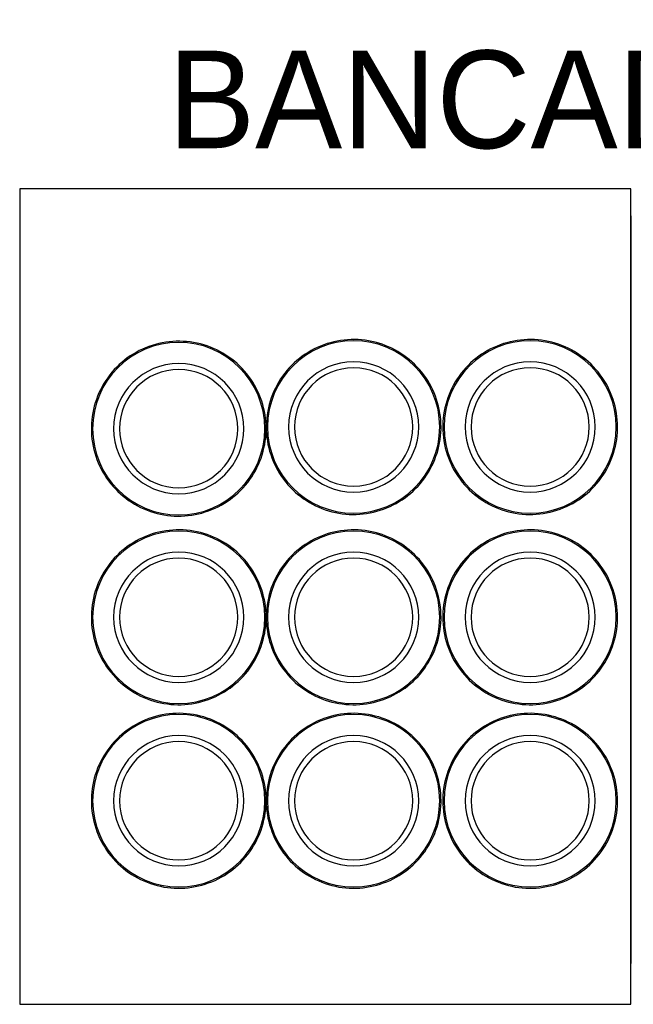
# Model space of a CAD drawing. Header units: millimetres. Extents: x 4 to 3534, y 14 to 98.
# Tile 148 of 161: x 47.987 to 48.89, y 50.178 to 51.627. Entities that reach past the tile are written whole.
import ezdxf

# ---------------------------------------------------------------- set-up
doc = ezdxf.new("R2010")
doc.units = ezdxf.units.MM
doc.header["$MEASUREMENT"] = 0
doc.styles.add('CenturyGothic', font='GOTHIC.TTF')

msp = doc.modelspace()

# ---------------------------------------------------------------- linework, layer by layer
at = {"color": 7}
for p, q in [((48.88656, 51.37804), (47.98656, 51.37804)), ((47.98656, 51.37804), (47.98656, 50.17804)), ((48.88656, 50.17804), (48.88656, 51.37804)), ((48.88656, 51.33804), (48.88656, 50.23804)), ((47.98656, 50.17804), (48.88656, 50.17804))]:
    msp.add_line(p, q, dxfattribs=at)
at = {"color": 7, "linetype": 'Continuous'}
for points in [[(48.34954, 51.02504), (48.34943, 51.03014), (48.34912, 51.03534), (48.34861, 51.04044), (48.34789, 51.04554), (48.34697, 51.05054), (48.34585, 51.05564), (48.34452, 51.06054), (48.343, 51.06554), (48.34128, 51.07034), (48.33937, 51.07514), (48.33728, 51.07984), (48.33499, 51.08444), (48.33252, 51.08894), (48.32988, 51.09334), (48.32705, 51.09764), (48.32406, 51.10184), (48.32091, 51.10594), (48.31759, 51.10984), (48.31412, 51.11364), (48.3105, 51.11734), (48.30673, 51.12084), (48.30283, 51.12424), (48.2988, 51.12744), (48.29464, 51.13044), (48.29037, 51.13334), (48.28598, 51.13604), (48.28149, 51.13854), (48.2769, 51.14084), (48.27222, 51.14304), (48.26746, 51.14494), (48.26263, 51.14674), (48.25773, 51.14834), (48.25277, 51.14964), (48.24776, 51.15084), (48.2427, 51.15184), (48.23761, 51.15264), (48.2325, 51.15314), (48.22736, 51.15354), (48.22221, 51.15374), (48.21707, 51.15364), (48.21193, 51.15344), (48.2068, 51.15294), (48.20169, 51.15224), (48.19662, 51.15144), (48.19158, 51.15034), (48.18659, 51.14904), (48.18166, 51.14764), (48.17679, 51.14594), (48.17199, 51.14404), (48.16726, 51.14204), (48.16263, 51.13984), (48.15808, 51.13734), (48.15364, 51.13474), (48.1493, 51.13204), (48.14508, 51.12904), (48.14098, 51.12594), (48.13701, 51.12264), (48.13317, 51.11924), (48.12947, 51.11564), (48.12592, 51.11194), (48.12251, 51.10804), (48.11927, 51.10404), (48.11619, 51.09994), (48.11328, 51.09574), (48.11054, 51.09134), (48.10797, 51.08694), (48.10559, 51.08234), (48.10339, 51.07764), (48.10137, 51.07294), (48.09955, 51.06814), (48.09792, 51.06324), (48.09649, 51.05834), (48.09526, 51.05334), (48.09423, 51.04824), (48.0934, 51.04314), (48.09278, 51.03804), (48.09236, 51.03294), (48.09215, 51.02774), (48.09212, 51.02504)], [(48.60714, 51.02754), (48.60704, 51.03264), (48.60673, 51.03784), (48.60622, 51.04294), (48.6055, 51.04804), (48.60458, 51.05304), (48.60345, 51.05814), (48.60213, 51.06304), (48.60061, 51.06804), (48.59889, 51.07284), (48.59698, 51.07764), (48.59488, 51.08234), (48.5926, 51.08694), (48.59013, 51.09144), (48.58748, 51.09584), (48.58466, 51.10014), (48.58167, 51.10434), (48.57851, 51.10844), (48.5752, 51.11234), (48.57173, 51.11614), (48.56811, 51.11984), (48.56434, 51.12334), (48.56044, 51.12674), (48.55641, 51.12994), (48.55225, 51.13294), (48.54798, 51.13584), (48.54359, 51.13854), (48.5391, 51.14104), (48.53451, 51.14334), (48.52983, 51.14554), (48.52507, 51.14744), (48.52024, 51.14924), (48.51534, 51.15084), (48.51038, 51.15214), (48.50536, 51.15334), (48.50031, 51.15434), (48.49522, 51.15514), (48.4901, 51.15564), (48.48497, 51.15604), (48.47982, 51.15624), (48.47467, 51.15614), (48.46953, 51.15594), (48.46441, 51.15544), (48.4593, 51.15474), (48.45423, 51.15394), (48.44919, 51.15284), (48.4442, 51.15154), (48.43927, 51.15014), (48.4344, 51.14844), (48.42959, 51.14654), (48.42487, 51.14454), (48.42023, 51.14234), (48.41569, 51.13984), (48.41125, 51.13724), (48.40691, 51.13454), (48.40269, 51.13154), (48.39859, 51.12844), (48.39461, 51.12514), (48.39077, 51.12174), (48.38708, 51.11814), (48.38352, 51.11444), (48.38012, 51.11054), (48.37688, 51.10654), (48.3738, 51.10244), (48.37088, 51.09824), (48.36814, 51.09384), (48.36558, 51.08944), (48.36319, 51.08484), (48.36099, 51.08014), (48.35898, 51.07544), (48.35716, 51.07064), (48.35553, 51.06574), (48.3541, 51.06084), (48.35287, 51.05584), (48.35184, 51.05074), (48.35101, 51.04564), (48.35039, 51.04054), (48.34997, 51.03544), (48.34975, 51.03024), (48.34972, 51.02754)], [(48.86714, 51.02754), (48.86704, 51.03264), (48.86673, 51.03784), (48.86622, 51.04294), (48.8655, 51.04804), (48.86458, 51.05304), (48.86345, 51.05814), (48.86213, 51.06304), (48.86061, 51.06804), (48.85889, 51.07284), (48.85698, 51.07764), (48.85488, 51.08234), (48.8526, 51.08694), (48.85013, 51.09144), (48.84748, 51.09584), (48.84466, 51.10014), (48.84167, 51.10434), (48.83851, 51.10844), (48.8352, 51.11234), (48.83173, 51.11614), (48.82811, 51.11984), (48.82434, 51.12334), (48.82044, 51.12674), (48.81641, 51.12994), (48.81225, 51.13294), (48.80798, 51.13584), (48.80359, 51.13854), (48.7991, 51.14104), (48.79451, 51.14334), (48.78983, 51.14554), (48.78507, 51.14744), (48.78024, 51.14924), (48.77534, 51.15084), (48.77038, 51.15214), (48.76536, 51.15334), (48.76031, 51.15434), (48.75522, 51.15514), (48.7501, 51.15564), (48.74497, 51.15604), (48.73982, 51.15624), (48.73467, 51.15614), (48.72953, 51.15594), (48.72441, 51.15544), (48.7193, 51.15474), (48.71423, 51.15394), (48.70919, 51.15284), (48.7042, 51.15154), (48.69927, 51.15014), (48.6944, 51.14844), (48.68959, 51.14654), (48.68487, 51.14454), (48.68023, 51.14234), (48.67569, 51.13984), (48.67125, 51.13724), (48.66691, 51.13454), (48.66269, 51.13154), (48.65859, 51.12844), (48.65461, 51.12514), (48.65077, 51.12174), (48.64708, 51.11814), (48.64352, 51.11444), (48.64012, 51.11054), (48.63688, 51.10654), (48.6338, 51.10244), (48.63088, 51.09824), (48.62814, 51.09384), (48.62558, 51.08944), (48.62319, 51.08484), (48.62099, 51.08014), (48.61898, 51.07544), (48.61716, 51.07064), (48.61553, 51.06574), (48.6141, 51.06084), (48.61287, 51.05584), (48.61184, 51.05074), (48.61101, 51.04564), (48.61039, 51.04054), (48.60997, 51.03544), (48.60975, 51.03024), (48.60972, 51.02754)], [(48.34972, 51.02754), (48.34983, 51.02234), (48.35013, 51.01724), (48.35065, 51.01214), (48.35137, 51.00704), (48.35229, 51.00194), (48.35341, 50.99694), (48.35474, 50.99194), (48.35626, 50.98704), (48.35797, 50.98214), (48.35988, 50.97734), (48.36198, 50.97264), (48.36427, 50.96804), (48.36674, 50.96354), (48.36938, 50.95914), (48.3722, 50.95484), (48.3752, 50.95064), (48.37835, 50.94654), (48.38167, 50.94264), (48.38514, 50.93884), (48.38876, 50.93514), (48.39252, 50.93164), (48.39643, 50.92834), (48.40046, 50.92514), (48.40462, 50.92204), (48.40889, 50.91924), (48.41328, 50.91654), (48.41777, 50.91394), (48.42236, 50.91164), (48.42703, 50.90954), (48.43179, 50.90754), (48.43663, 50.90574), (48.44153, 50.90424), (48.44649, 50.90284), (48.4515, 50.90164), (48.45656, 50.90064), (48.46165, 50.89994), (48.46676, 50.89934), (48.4719, 50.89894), (48.47704, 50.89884), (48.48219, 50.89884), (48.48733, 50.89914), (48.49246, 50.89954), (48.49757, 50.90024), (48.50264, 50.90114), (48.50768, 50.90214), (48.51267, 50.90344), (48.5176, 50.90494), (48.52247, 50.90654), (48.52727, 50.90844), (48.532, 50.91044), (48.53663, 50.91274), (48.54118, 50.91514), (48.54562, 50.91774), (48.54996, 50.92054), (48.55418, 50.92344), (48.55828, 50.92654), (48.56225, 50.92984), (48.56609, 50.93324), (48.56979, 50.93684), (48.57334, 50.94054), (48.57674, 50.94444), (48.57999, 50.94844), (48.58307, 50.95254), (48.58598, 50.95684), (48.58872, 50.96114), (48.59129, 50.96564), (48.59367, 50.97014), (48.59587, 50.97484), (48.59789, 50.97954), (48.59971, 50.98434), (48.60133, 50.98924), (48.60276, 50.99424), (48.604, 50.99924), (48.60503, 51.00424), (48.60586, 51.00934), (48.60648, 51.01444), (48.6069, 51.01954), (48.60711, 51.02474), (48.60714, 51.02754)], [(48.60972, 51.02754), (48.60983, 51.02234), (48.61014, 51.01724), (48.61065, 51.01214), (48.61137, 51.00704), (48.61229, 51.00194), (48.61341, 50.99694), (48.61474, 50.99194), (48.61626, 50.98704), (48.61797, 50.98214), (48.61988, 50.97734), (48.62198, 50.97264), (48.62427, 50.96804), (48.62674, 50.96354), (48.62938, 50.95914), (48.6322, 50.95484), (48.6352, 50.95064), (48.63835, 50.94654), (48.64167, 50.94264), (48.64514, 50.93884), (48.64876, 50.93514), (48.65252, 50.93164), (48.65643, 50.92834), (48.66046, 50.92514), (48.66462, 50.92204), (48.66889, 50.91924), (48.67328, 50.91654), (48.67777, 50.91394), (48.68236, 50.91164), (48.68703, 50.90954), (48.69179, 50.90754), (48.69663, 50.90574), (48.70153, 50.90424), (48.70649, 50.90284), (48.7115, 50.90164), (48.71656, 50.90064), (48.72165, 50.89994), (48.72676, 50.89934), (48.7319, 50.89894), (48.73704, 50.89884), (48.74219, 50.89884), (48.74733, 50.89914), (48.75246, 50.89954), (48.75757, 50.90024), (48.76264, 50.90114), (48.76768, 50.90214), (48.77267, 50.90344), (48.7776, 50.90494), (48.78247, 50.90654), (48.78727, 50.90844), (48.792, 50.91044), (48.79663, 50.91274), (48.80118, 50.91514), (48.80562, 50.91774), (48.80996, 50.92054), (48.81418, 50.92344), (48.81828, 50.92654), (48.82225, 50.92984), (48.82609, 50.93324), (48.82979, 50.93684), (48.83334, 50.94054), (48.83674, 50.94444), (48.83999, 50.94844), (48.84307, 50.95254), (48.84598, 50.95684), (48.84872, 50.96114), (48.85129, 50.96564), (48.85367, 50.97014), (48.85587, 50.97484), (48.85789, 50.97954), (48.85971, 50.98434), (48.86133, 50.98924), (48.86276, 50.99424), (48.864, 50.99924), (48.86503, 51.00424), (48.86585, 51.00934), (48.86648, 51.01444), (48.8669, 51.01954), (48.86711, 51.02474), (48.86714, 51.02754)], [(48.09212, 51.02504), (48.09222, 51.01984), (48.09253, 51.01474), (48.09304, 51.00964), (48.09376, 51.00454), (48.09468, 50.99944), (48.0958, 50.99444), (48.09713, 50.98944), (48.09865, 50.98454), (48.10037, 50.97964), (48.10228, 50.97484), (48.10437, 50.97014), (48.10666, 50.96554), (48.10913, 50.96104), (48.11177, 50.95664), (48.1146, 50.95234), (48.11759, 50.94814), (48.12074, 50.94404), (48.12406, 50.94014), (48.12753, 50.93634), (48.13115, 50.93264), (48.13492, 50.92914), (48.13882, 50.92584), (48.14285, 50.92264), (48.14701, 50.91954), (48.15128, 50.91674), (48.15567, 50.91404), (48.16016, 50.91144), (48.16475, 50.90914), (48.16943, 50.90704), (48.17419, 50.90504), (48.17902, 50.90324), (48.18392, 50.90174), (48.18888, 50.90034), (48.19389, 50.89914), (48.19895, 50.89814), (48.20404, 50.89744), (48.20915, 50.89684), (48.21429, 50.89644), (48.21944, 50.89634), (48.22458, 50.89634), (48.22972, 50.89664), (48.23485, 50.89704), (48.23996, 50.89774), (48.24503, 50.89864), (48.25007, 50.89964), (48.25506, 50.90094), (48.25999, 50.90244), (48.26486, 50.90404), (48.26966, 50.90594), (48.27439, 50.90794), (48.27902, 50.91024), (48.28357, 50.91264), (48.28801, 50.91524), (48.29235, 50.91804), (48.29657, 50.92094), (48.30067, 50.92404), (48.30464, 50.92734), (48.30848, 50.93074), (48.31218, 50.93434), (48.31573, 50.93804), (48.31914, 50.94194), (48.32238, 50.94594), (48.32546, 50.95004), (48.32837, 50.95434), (48.33111, 50.95864), (48.33368, 50.96314), (48.33606, 50.96764), (48.33827, 50.97234), (48.34028, 50.97704), (48.3421, 50.98184), (48.34373, 50.98674), (48.34516, 50.99174), (48.34639, 50.99674), (48.34742, 51.00174), (48.34825, 51.00684), (48.34887, 51.01194), (48.34929, 51.01704), (48.34951, 51.02224), (48.34954, 51.02504)], [(48.34954, 50.74754), (48.34943, 50.75264), (48.34912, 50.75774), (48.34861, 50.76294), (48.34789, 50.76804), (48.34697, 50.77304), (48.34585, 50.77814), (48.34452, 50.78304), (48.343, 50.78804), (48.34128, 50.79284), (48.33937, 50.79764), (48.33728, 50.80234), (48.33499, 50.80694), (48.33252, 50.81144), (48.32988, 50.81584), (48.32705, 50.82014), (48.32406, 50.82434), (48.32091, 50.82844), (48.31759, 50.83234), (48.31412, 50.83614), (48.3105, 50.83984), (48.30673, 50.84334), (48.30283, 50.84674), (48.2988, 50.84994), (48.29464, 50.85294), (48.29037, 50.85584), (48.28598, 50.85854), (48.28149, 50.86104), (48.2769, 50.86334), (48.27222, 50.86554), (48.26746, 50.86744), (48.26263, 50.86924), (48.25773, 50.87084), (48.25277, 50.87214), (48.24776, 50.87334), (48.2427, 50.87434), (48.23761, 50.87514), (48.2325, 50.87564), (48.22736, 50.87604), (48.22221, 50.87624), (48.21707, 50.87614), (48.21193, 50.87594), (48.2068, 50.87544), (48.20169, 50.87474), (48.19662, 50.87394), (48.19158, 50.87284), (48.18659, 50.87154), (48.18166, 50.87014), (48.17679, 50.86844), (48.17199, 50.86654), (48.16726, 50.86454), (48.16263, 50.86234), (48.15808, 50.85984), (48.15364, 50.85724), (48.1493, 50.85454), (48.14508, 50.85154), (48.14098, 50.84844), (48.13701, 50.84514), (48.13317, 50.84174), (48.12947, 50.83814), (48.12592, 50.83444), (48.12251, 50.83054), (48.11927, 50.82654), (48.11619, 50.82244), (48.11328, 50.81824), (48.11054, 50.81384), (48.10797, 50.80944), (48.10559, 50.80484), (48.10339, 50.80014), (48.10137, 50.79544), (48.09955, 50.79064), (48.09792, 50.78574), (48.09649, 50.78084), (48.09526, 50.77584), (48.09423, 50.77074), (48.0934, 50.76564), (48.09278, 50.76054), (48.09236, 50.75544), (48.09215, 50.75024), (48.09212, 50.74754)], [(48.60714, 50.74754), (48.60704, 50.75264), (48.60673, 50.75774), (48.60622, 50.76294), (48.6055, 50.76804), (48.60458, 50.77304), (48.60345, 50.77814), (48.60213, 50.78304), (48.60061, 50.78804), (48.59889, 50.79284), (48.59698, 50.79764), (48.59488, 50.80234), (48.5926, 50.80694), (48.59013, 50.81144), (48.58748, 50.81584), (48.58466, 50.82014), (48.58167, 50.82434), (48.57851, 50.82844), (48.5752, 50.83234), (48.57173, 50.83614), (48.56811, 50.83984), (48.56434, 50.84334), (48.56044, 50.84674), (48.55641, 50.84994), (48.55225, 50.85294), (48.54798, 50.85584), (48.54359, 50.85854), (48.5391, 50.86104), (48.53451, 50.86334), (48.52983, 50.86554), (48.52507, 50.86744), (48.52024, 50.86924), (48.51534, 50.87084), (48.51038, 50.87214), (48.50536, 50.87334), (48.50031, 50.87434), (48.49522, 50.87514), (48.4901, 50.87564), (48.48497, 50.87604), (48.47982, 50.87624), (48.47467, 50.87614), (48.46953, 50.87594), (48.46441, 50.87544), (48.4593, 50.87474), (48.45423, 50.87394), (48.44919, 50.87284), (48.4442, 50.87154), (48.43927, 50.87014), (48.4344, 50.86844), (48.42959, 50.86654), (48.42487, 50.86454), (48.42023, 50.86234), (48.41569, 50.85984), (48.41125, 50.85724), (48.40691, 50.85454), (48.40269, 50.85154), (48.39859, 50.84844), (48.39461, 50.84514), (48.39077, 50.84174), (48.38708, 50.83814), (48.38352, 50.83444), (48.38012, 50.83054), (48.37688, 50.82654), (48.3738, 50.82244), (48.37088, 50.81824), (48.36814, 50.81384), (48.36558, 50.80944), (48.36319, 50.80484), (48.36099, 50.80014), (48.35898, 50.79544), (48.35716, 50.79064), (48.35553, 50.78574), (48.3541, 50.78084), (48.35287, 50.77584), (48.35184, 50.77074), (48.35101, 50.76564), (48.35039, 50.76054), (48.34997, 50.75544), (48.34975, 50.75024), (48.34972, 50.74754)], [(48.86714, 50.74754), (48.86704, 50.75264), (48.86673, 50.75774), (48.86622, 50.76294), (48.8655, 50.76804), (48.86458, 50.77304), (48.86345, 50.77814), (48.86213, 50.78304), (48.86061, 50.78804), (48.85889, 50.79284), (48.85698, 50.79764), (48.85488, 50.80234), (48.8526, 50.80694), (48.85013, 50.81144), (48.84748, 50.81584), (48.84466, 50.82014), (48.84167, 50.82434), (48.83851, 50.82844), (48.8352, 50.83234), (48.83173, 50.83614), (48.82811, 50.83984), (48.82434, 50.84334), (48.82044, 50.84674), (48.81641, 50.84994), (48.81225, 50.85294), (48.80798, 50.85584), (48.80359, 50.85854), (48.7991, 50.86104), (48.79451, 50.86334), (48.78983, 50.86554), (48.78507, 50.86744), (48.78024, 50.86924), (48.77534, 50.87084), (48.77038, 50.87214), (48.76536, 50.87334), (48.76031, 50.87434), (48.75522, 50.87514), (48.7501, 50.87564), (48.74497, 50.87604), (48.73982, 50.87624), (48.73467, 50.87614), (48.72953, 50.87594), (48.72441, 50.87544), (48.7193, 50.87474), (48.71423, 50.87394), (48.70919, 50.87284), (48.7042, 50.87154), (48.69927, 50.87014), (48.6944, 50.86844), (48.68959, 50.86654), (48.68487, 50.86454), (48.68023, 50.86234), (48.67569, 50.85984), (48.67125, 50.85724), (48.66691, 50.85454), (48.66269, 50.85154), (48.65859, 50.84844), (48.65461, 50.84514), (48.65077, 50.84174), (48.64708, 50.83814), (48.64352, 50.83444), (48.64012, 50.83054), (48.63688, 50.82654), (48.6338, 50.82244), (48.63088, 50.81824), (48.62814, 50.81384), (48.62558, 50.80944), (48.62319, 50.80484), (48.62099, 50.80014), (48.61898, 50.79544), (48.61716, 50.79064), (48.61553, 50.78574), (48.6141, 50.78084), (48.61287, 50.77584), (48.61184, 50.77074), (48.61101, 50.76564), (48.61039, 50.76054), (48.60997, 50.75544), (48.60975, 50.75024), (48.60972, 50.74754)], [(48.09212, 50.74754), (48.09222, 50.74234), (48.09253, 50.73724), (48.09304, 50.73214), (48.09376, 50.72704), (48.09468, 50.72194), (48.0958, 50.71694), (48.09713, 50.71194), (48.09865, 50.70704), (48.10037, 50.70214), (48.10228, 50.69734), (48.10437, 50.69264), (48.10666, 50.68804), (48.10913, 50.68354), (48.11177, 50.67914), (48.1146, 50.67484), (48.11759, 50.67064), (48.12074, 50.66654), (48.12406, 50.66264), (48.12753, 50.65884), (48.13115, 50.65514), (48.13492, 50.65164), (48.13882, 50.64834), (48.14285, 50.64514), (48.14701, 50.64204), (48.15128, 50.63924), (48.15567, 50.63654), (48.16016, 50.63394), (48.16475, 50.63164), (48.16943, 50.62954), (48.17419, 50.62754), (48.17902, 50.62574), (48.18392, 50.62424), (48.18888, 50.62284), (48.19389, 50.62164), (48.19895, 50.62064), (48.20404, 50.61994), (48.20915, 50.61934), (48.21429, 50.61894), (48.21944, 50.61884), (48.22458, 50.61884), (48.22972, 50.61914), (48.23485, 50.61954), (48.23996, 50.62024), (48.24503, 50.62114), (48.25007, 50.62214), (48.25506, 50.62344), (48.25999, 50.62494), (48.26486, 50.62654), (48.26966, 50.62844), (48.27439, 50.63044), (48.27902, 50.63274), (48.28357, 50.63514), (48.28801, 50.63774), (48.29235, 50.64054), (48.29657, 50.64344), (48.30067, 50.64654), (48.30464, 50.64984), (48.30848, 50.65324), (48.31218, 50.65684), (48.31573, 50.66054), (48.31914, 50.66444), (48.32238, 50.66844), (48.32546, 50.67254), (48.32837, 50.67684), (48.33111, 50.68114), (48.33368, 50.68564), (48.33606, 50.69014), (48.33827, 50.69484), (48.34028, 50.69954), (48.3421, 50.70434), (48.34373, 50.70924), (48.34516, 50.71424), (48.34639, 50.71924), (48.34742, 50.72424), (48.34825, 50.72934), (48.34887, 50.73444), (48.34929, 50.73954), (48.34951, 50.74474), (48.34954, 50.74754)], [(48.34972, 50.74754), (48.34983, 50.74234), (48.35013, 50.73724), (48.35065, 50.73214), (48.35137, 50.72704), (48.35229, 50.72194), (48.35341, 50.71694), (48.35474, 50.71194), (48.35626, 50.70704), (48.35797, 50.70214), (48.35988, 50.69734), (48.36198, 50.69264), (48.36427, 50.68804), (48.36674, 50.68354), (48.36938, 50.67914), (48.3722, 50.67484), (48.3752, 50.67064), (48.37835, 50.66654), (48.38167, 50.66264), (48.38514, 50.65884), (48.38876, 50.65514), (48.39252, 50.65164), (48.39643, 50.64834), (48.40046, 50.64514), (48.40462, 50.64204), (48.40889, 50.63924), (48.41328, 50.63654), (48.41777, 50.63394), (48.42236, 50.63164), (48.42703, 50.62954), (48.43179, 50.62754), (48.43663, 50.62574), (48.44153, 50.62424), (48.44649, 50.62284), (48.4515, 50.62164), (48.45656, 50.62064), (48.46165, 50.61994), (48.46676, 50.61934), (48.4719, 50.61894), (48.47704, 50.61884), (48.48219, 50.61884), (48.48733, 50.61914), (48.49246, 50.61954), (48.49757, 50.62024), (48.50264, 50.62114), (48.50768, 50.62214), (48.51267, 50.62344), (48.5176, 50.62494), (48.52247, 50.62654), (48.52727, 50.62844), (48.532, 50.63044), (48.53663, 50.63274), (48.54118, 50.63514), (48.54562, 50.63774), (48.54996, 50.64054), (48.55418, 50.64344), (48.55828, 50.64654), (48.56225, 50.64984), (48.56609, 50.65324), (48.56979, 50.65684), (48.57334, 50.66054), (48.57674, 50.66444), (48.57999, 50.66844), (48.58307, 50.67254), (48.58598, 50.67684), (48.58872, 50.68114), (48.59129, 50.68564), (48.59367, 50.69014), (48.59587, 50.69484), (48.59789, 50.69954), (48.59971, 50.70434), (48.60133, 50.70924), (48.60276, 50.71424), (48.604, 50.71924), (48.60503, 50.72424), (48.60586, 50.72934), (48.60648, 50.73444), (48.6069, 50.73954), (48.60711, 50.74474), (48.60714, 50.74754)], [(48.60972, 50.74754), (48.60983, 50.74234), (48.61014, 50.73724), (48.61065, 50.73214), (48.61137, 50.72704), (48.61229, 50.72194), (48.61341, 50.71694), (48.61474, 50.71194), (48.61626, 50.70704), (48.61797, 50.70214), (48.61988, 50.69734), (48.62198, 50.69264), (48.62427, 50.68804), (48.62674, 50.68354), (48.62938, 50.67914), (48.6322, 50.67484), (48.6352, 50.67064), (48.63835, 50.66654), (48.64167, 50.66264), (48.64514, 50.65884), (48.64876, 50.65514), (48.65252, 50.65164), (48.65643, 50.64834), (48.66046, 50.64514), (48.66462, 50.64204), (48.66889, 50.63924), (48.67328, 50.63654), (48.67777, 50.63394), (48.68236, 50.63164), (48.68703, 50.62954), (48.69179, 50.62754), (48.69663, 50.62574), (48.70153, 50.62424), (48.70649, 50.62284), (48.7115, 50.62164), (48.71656, 50.62064), (48.72165, 50.61994), (48.72676, 50.61934), (48.7319, 50.61894), (48.73704, 50.61884), (48.74219, 50.61884), (48.74733, 50.61914), (48.75246, 50.61954), (48.75757, 50.62024), (48.76264, 50.62114), (48.76768, 50.62214), (48.77267, 50.62344), (48.7776, 50.62494), (48.78247, 50.62654), (48.78727, 50.62844), (48.792, 50.63044), (48.79663, 50.63274), (48.80118, 50.63514), (48.80562, 50.63774), (48.80996, 50.64054), (48.81418, 50.64344), (48.81828, 50.64654), (48.82225, 50.64984), (48.82609, 50.65324), (48.82979, 50.65684), (48.83334, 50.66054), (48.83674, 50.66444), (48.83999, 50.66844), (48.84307, 50.67254), (48.84598, 50.67684), (48.84872, 50.68114), (48.85129, 50.68564), (48.85367, 50.69014), (48.85587, 50.69484), (48.85789, 50.69954), (48.85971, 50.70434), (48.86133, 50.70924), (48.86276, 50.71424), (48.864, 50.71924), (48.86503, 50.72424), (48.86585, 50.72934), (48.86648, 50.73444), (48.8669, 50.73954), (48.86711, 50.74474), (48.86714, 50.74754)], [(48.34954, 50.47754), (48.34943, 50.48264), (48.34912, 50.48784), (48.34861, 50.49294), (48.34789, 50.49804), (48.34697, 50.50304), (48.34585, 50.50814), (48.34452, 50.51304), (48.343, 50.51804), (48.34128, 50.52284), (48.33937, 50.52764), (48.33728, 50.53234), (48.33499, 50.53694), (48.33252, 50.54144), (48.32988, 50.54584), (48.32705, 50.55014), (48.32406, 50.55434), (48.32091, 50.55844), (48.31759, 50.56234), (48.31412, 50.56614), (48.3105, 50.56984), (48.30673, 50.57334), (48.30283, 50.57674), (48.2988, 50.57994), (48.29464, 50.58294), (48.29037, 50.58584), (48.28598, 50.58854), (48.28149, 50.59104), (48.2769, 50.59334), (48.27222, 50.59554), (48.26746, 50.59744), (48.26263, 50.59924), (48.25773, 50.60084), (48.25277, 50.60214), (48.24776, 50.60334), (48.2427, 50.60434), (48.23761, 50.60514), (48.2325, 50.60564), (48.22736, 50.60604), (48.22221, 50.60624), (48.21707, 50.60614), (48.21193, 50.60594), (48.2068, 50.60544), (48.20169, 50.60474), (48.19662, 50.60394), (48.19158, 50.60284), (48.18659, 50.60154), (48.18166, 50.60014), (48.17679, 50.59844), (48.17199, 50.59654), (48.16726, 50.59454), (48.16263, 50.59234), (48.15808, 50.58984), (48.15364, 50.58724), (48.1493, 50.58454), (48.14508, 50.58154), (48.14098, 50.57844), (48.13701, 50.57514), (48.13317, 50.57174), (48.12947, 50.56814), (48.12592, 50.56444), (48.12251, 50.56054), (48.11927, 50.55654), (48.11619, 50.55244), (48.11328, 50.54824), (48.11054, 50.54384), (48.10797, 50.53944), (48.10559, 50.53484), (48.10339, 50.53014), (48.10137, 50.52544), (48.09955, 50.52064), (48.09792, 50.51574), (48.09649, 50.51084), (48.09526, 50.50584), (48.09423, 50.50074), (48.0934, 50.49564), (48.09278, 50.49054), (48.09236, 50.48544), (48.09215, 50.48024), (48.09212, 50.47754)], [(48.60714, 50.47754), (48.60704, 50.48264), (48.60673, 50.48784), (48.60622, 50.49294), (48.6055, 50.49804), (48.60458, 50.50304), (48.60345, 50.50814), (48.60213, 50.51304), (48.60061, 50.51804), (48.59889, 50.52284), (48.59698, 50.52764), (48.59488, 50.53234), (48.5926, 50.53694), (48.59013, 50.54144), (48.58748, 50.54584), (48.58466, 50.55014), (48.58167, 50.55434), (48.57851, 50.55844), (48.5752, 50.56234), (48.57173, 50.56614), (48.56811, 50.56984), (48.56434, 50.57334), (48.56044, 50.57674), (48.55641, 50.57994), (48.55225, 50.58294), (48.54798, 50.58584), (48.54359, 50.58854), (48.5391, 50.59104), (48.53451, 50.59334), (48.52983, 50.59554), (48.52507, 50.59744), (48.52024, 50.59924), (48.51534, 50.60084), (48.51038, 50.60214), (48.50536, 50.60334), (48.50031, 50.60434), (48.49522, 50.60514), (48.4901, 50.60564), (48.48497, 50.60604), (48.47982, 50.60624), (48.47467, 50.60614), (48.46953, 50.60594), (48.46441, 50.60544), (48.4593, 50.60474), (48.45423, 50.60394), (48.44919, 50.60284), (48.4442, 50.60154), (48.43927, 50.60014), (48.4344, 50.59844), (48.42959, 50.59654), (48.42487, 50.59454), (48.42023, 50.59234), (48.41569, 50.58984), (48.41125, 50.58724), (48.40691, 50.58454), (48.40269, 50.58154), (48.39859, 50.57844), (48.39461, 50.57514), (48.39077, 50.57174), (48.38708, 50.56814), (48.38352, 50.56444), (48.38012, 50.56054), (48.37688, 50.55654), (48.3738, 50.55244), (48.37088, 50.54824), (48.36814, 50.54384), (48.36558, 50.53944), (48.36319, 50.53484), (48.36099, 50.53014), (48.35898, 50.52544), (48.35716, 50.52064), (48.35553, 50.51574), (48.3541, 50.51084), (48.35287, 50.50584), (48.35184, 50.50074), (48.35101, 50.49564), (48.35039, 50.49054), (48.34997, 50.48544), (48.34975, 50.48024), (48.34972, 50.47754)], [(48.86714, 50.47754), (48.86704, 50.48264), (48.86673, 50.48784), (48.86622, 50.49294), (48.8655, 50.49804), (48.86458, 50.50304), (48.86345, 50.50814), (48.86213, 50.51304), (48.86061, 50.51804), (48.85889, 50.52284), (48.85698, 50.52764), (48.85488, 50.53234), (48.8526, 50.53694), (48.85013, 50.54144), (48.84748, 50.54584), (48.84466, 50.55014), (48.84167, 50.55434), (48.83851, 50.55844), (48.8352, 50.56234), (48.83173, 50.56614), (48.82811, 50.56984), (48.82434, 50.57334), (48.82044, 50.57674), (48.81641, 50.57994), (48.81225, 50.58294), (48.80798, 50.58584), (48.80359, 50.58854), (48.7991, 50.59104), (48.79451, 50.59334), (48.78983, 50.59554), (48.78507, 50.59744), (48.78024, 50.59924), (48.77534, 50.60084), (48.77038, 50.60214), (48.76536, 50.60334), (48.76031, 50.60434), (48.75522, 50.60514), (48.7501, 50.60564), (48.74497, 50.60604), (48.73982, 50.60624), (48.73467, 50.60614), (48.72953, 50.60594), (48.72441, 50.60544), (48.7193, 50.60474), (48.71423, 50.60394), (48.70919, 50.60284), (48.7042, 50.60154), (48.69927, 50.60014), (48.6944, 50.59844), (48.68959, 50.59654), (48.68487, 50.59454), (48.68023, 50.59234), (48.67569, 50.58984), (48.67125, 50.58724), (48.66691, 50.58454), (48.66269, 50.58154), (48.65859, 50.57844), (48.65461, 50.57514), (48.65077, 50.57174), (48.64708, 50.56814), (48.64352, 50.56444), (48.64012, 50.56054), (48.63688, 50.55654), (48.6338, 50.55244), (48.63088, 50.54824), (48.62814, 50.54384), (48.62558, 50.53944), (48.62319, 50.53484), (48.62099, 50.53014), (48.61898, 50.52544), (48.61716, 50.52064), (48.61553, 50.51574), (48.6141, 50.51084), (48.61287, 50.50584), (48.61184, 50.50074), (48.61101, 50.49564), (48.61039, 50.49054), (48.60997, 50.48544), (48.60975, 50.48024), (48.60972, 50.47754)], [(48.09212, 50.47754), (48.09222, 50.47234), (48.09253, 50.46724), (48.09304, 50.46214), (48.09376, 50.45704), (48.09468, 50.45194), (48.0958, 50.44694), (48.09713, 50.44194), (48.09865, 50.43704), (48.10037, 50.43214), (48.10228, 50.42734), (48.10437, 50.42264), (48.10666, 50.41804), (48.10913, 50.41354), (48.11177, 50.40914), (48.1146, 50.40484), (48.11759, 50.40064), (48.12074, 50.39654), (48.12406, 50.39264), (48.12753, 50.38884), (48.13115, 50.38514), (48.13492, 50.38164), (48.13882, 50.37834), (48.14285, 50.37514), (48.14701, 50.37204), (48.15128, 50.36924), (48.15567, 50.36654), (48.16016, 50.36394), (48.16475, 50.36164), (48.16943, 50.35954), (48.17419, 50.35754), (48.17902, 50.35574), (48.18392, 50.35424), (48.18888, 50.35284), (48.19389, 50.35164), (48.19895, 50.35064), (48.20404, 50.34994), (48.20915, 50.34934), (48.21429, 50.34894), (48.21944, 50.34884), (48.22458, 50.34884), (48.22972, 50.34914), (48.23485, 50.34954), (48.23996, 50.35024), (48.24503, 50.35114), (48.25007, 50.35214), (48.25506, 50.35344), (48.25999, 50.35494), (48.26486, 50.35654), (48.26966, 50.35844), (48.27439, 50.36044), (48.27902, 50.36274), (48.28357, 50.36514), (48.28801, 50.36774), (48.29235, 50.37054), (48.29657, 50.37344), (48.30067, 50.37654), (48.30464, 50.37984), (48.30848, 50.38324), (48.31218, 50.38684), (48.31573, 50.39054), (48.31914, 50.39444), (48.32238, 50.39844), (48.32546, 50.40254), (48.32837, 50.40684), (48.33111, 50.41114), (48.33368, 50.41564), (48.33606, 50.42014), (48.33827, 50.42484), (48.34028, 50.42954), (48.3421, 50.43434), (48.34373, 50.43924), (48.34516, 50.44424), (48.34639, 50.44924), (48.34742, 50.45424), (48.34825, 50.45934), (48.34887, 50.46444), (48.34929, 50.46954), (48.34951, 50.47474), (48.34954, 50.47754)], [(48.34972, 50.47754), (48.34983, 50.47234), (48.35013, 50.46724), (48.35065, 50.46214), (48.35137, 50.45704), (48.35229, 50.45194), (48.35341, 50.44694), (48.35474, 50.44194), (48.35626, 50.43704), (48.35797, 50.43214), (48.35988, 50.42734), (48.36198, 50.42264), (48.36427, 50.41804), (48.36674, 50.41354), (48.36938, 50.40914), (48.3722, 50.40484), (48.3752, 50.40064), (48.37835, 50.39654), (48.38167, 50.39264), (48.38514, 50.38884), (48.38876, 50.38514), (48.39252, 50.38164), (48.39643, 50.37834), (48.40046, 50.37514), (48.40462, 50.37204), (48.40889, 50.36924), (48.41328, 50.36654), (48.41777, 50.36394), (48.42236, 50.36164), (48.42703, 50.35954), (48.43179, 50.35754), (48.43663, 50.35574), (48.44153, 50.35424), (48.44649, 50.35284), (48.4515, 50.35164), (48.45656, 50.35064), (48.46165, 50.34994), (48.46676, 50.34934), (48.4719, 50.34894), (48.47704, 50.34884), (48.48219, 50.34884), (48.48733, 50.34914), (48.49246, 50.34954), (48.49757, 50.35024), (48.50264, 50.35114), (48.50768, 50.35214), (48.51267, 50.35344), (48.5176, 50.35494), (48.52247, 50.35654), (48.52727, 50.35844), (48.532, 50.36044), (48.53663, 50.36274), (48.54118, 50.36514), (48.54562, 50.36774), (48.54996, 50.37054), (48.55418, 50.37344), (48.55828, 50.37654), (48.56225, 50.37984), (48.56609, 50.38324), (48.56979, 50.38684), (48.57334, 50.39054), (48.57674, 50.39444), (48.57999, 50.39844), (48.58307, 50.40254), (48.58598, 50.40684), (48.58872, 50.41114), (48.59129, 50.41564), (48.59367, 50.42014), (48.59587, 50.42484), (48.59789, 50.42954), (48.59971, 50.43434), (48.60133, 50.43924), (48.60276, 50.44424), (48.604, 50.44924), (48.60503, 50.45424), (48.60586, 50.45934), (48.60648, 50.46444), (48.6069, 50.46954), (48.60711, 50.47474), (48.60714, 50.47754)], [(48.60972, 50.47754), (48.60983, 50.47234), (48.61014, 50.46724), (48.61065, 50.46214), (48.61137, 50.45704), (48.61229, 50.45194), (48.61341, 50.44694), (48.61474, 50.44194), (48.61626, 50.43704), (48.61797, 50.43214), (48.61988, 50.42734), (48.62198, 50.42264), (48.62427, 50.41804), (48.62674, 50.41354), (48.62938, 50.40914), (48.6322, 50.40484), (48.6352, 50.40064), (48.63835, 50.39654), (48.64167, 50.39264), (48.64514, 50.38884), (48.64876, 50.38514), (48.65252, 50.38164), (48.65643, 50.37834), (48.66046, 50.37514), (48.66462, 50.37204), (48.66889, 50.36924), (48.67328, 50.36654), (48.67777, 50.36394), (48.68236, 50.36164), (48.68703, 50.35954), (48.69179, 50.35754), (48.69663, 50.35574), (48.70153, 50.35424), (48.70649, 50.35284), (48.7115, 50.35164), (48.71656, 50.35064), (48.72165, 50.34994), (48.72676, 50.34934), (48.7319, 50.34894), (48.73704, 50.34884), (48.74219, 50.34884), (48.74733, 50.34914), (48.75246, 50.34954), (48.75757, 50.35024), (48.76264, 50.35114), (48.76768, 50.35214), (48.77267, 50.35344), (48.7776, 50.35494), (48.78247, 50.35654), (48.78727, 50.35844), (48.792, 50.36044), (48.79663, 50.36274), (48.80118, 50.36514), (48.80562, 50.36774), (48.80996, 50.37054), (48.81418, 50.37344), (48.81828, 50.37654), (48.82225, 50.37984), (48.82609, 50.38324), (48.82979, 50.38684), (48.83334, 50.39054), (48.83674, 50.39444), (48.83999, 50.39844), (48.84307, 50.40254), (48.84598, 50.40684), (48.84872, 50.41114), (48.85129, 50.41564), (48.85367, 50.42014), (48.85587, 50.42484), (48.85789, 50.42954), (48.85971, 50.43434), (48.86133, 50.43924), (48.86276, 50.44424), (48.864, 50.44924), (48.86503, 50.45424), (48.86585, 50.45934), (48.86648, 50.46444), (48.8669, 50.46954), (48.86711, 50.47474), (48.86714, 50.47754)]]:
    msp.add_lwpolyline(points, dxfattribs=at)
for centre, radius, start, end in [((48.22083, 51.02504), 0.12686, 0, 180), ((48.47843, 51.02754), 0.12686, 0, 180), ((48.73843, 51.02754), 0.12686, 0, 180), ((48.22083, 51.02504), 0.09584, 0, 180), ((48.47843, 51.02754), 0.09584, 0, 180), ((48.47843, 51.02754), 0.08705, 0, 180), ((48.73843, 51.02754), 0.09584, 0, 180), ((48.73843, 51.02754), 0.08705, 0, 180), ((48.22083, 51.02504), 0.08705, 0, 180), ((48.47843, 51.02754), 0.12686, 180, 0), ((48.47843, 51.02754), 0.09584, 180, 0), ((48.47843, 51.02754), 0.08705, 180, 0), ((48.73843, 51.02754), 0.12686, 180, 0), ((48.73843, 51.02754), 0.09584, 180, 0), ((48.73843, 51.02754), 0.08705, 180, 0), ((48.22083, 51.02504), 0.12686, 180, 0), ((48.22083, 51.02504), 0.09584, 180, 0), ((48.22083, 51.02504), 0.08705, 180, 0), ((48.22083, 50.74754), 0.12686, 0, 180), ((48.47843, 50.74754), 0.12686, 0, 180), ((48.73843, 50.74754), 0.12686, 0, 180), ((48.22083, 50.74754), 0.09584, 0, 180), ((48.47843, 50.74754), 0.09584, 0, 180), ((48.73843, 50.74754), 0.09584, 0, 180), ((48.22083, 50.74754), 0.08705, 0, 180), ((48.47843, 50.74754), 0.08705, 0, 180), ((48.73843, 50.74754), 0.08705, 0, 180), ((48.22083, 50.74754), 0.12686, 180, 0), ((48.22083, 50.74754), 0.09584, 180, 0), ((48.22083, 50.74754), 0.08705, 180, 0), ((48.47843, 50.74754), 0.12686, 180, 0), ((48.47843, 50.74754), 0.09584, 180, 0), ((48.47843, 50.74754), 0.08705, 180, 0), ((48.73843, 50.74754), 0.12686, 180, 0), ((48.73843, 50.74754), 0.09584, 180, 0), ((48.73843, 50.74754), 0.08705, 180, 0), ((48.22083, 50.47754), 0.12686, 0, 180), ((48.47843, 50.47754), 0.12686, 0, 180), ((48.73843, 50.47754), 0.12686, 0, 180), ((48.22083, 50.47754), 0.09584, 0, 180), ((48.22083, 50.47754), 0.08705, 0, 180), ((48.47843, 50.47754), 0.09584, 0, 180), ((48.47843, 50.47754), 0.08705, 0, 180), ((48.73843, 50.47754), 0.09584, 0, 180), ((48.73843, 50.47754), 0.08705, 0, 180), ((48.22083, 50.47754), 0.12686, 180, 0), ((48.22083, 50.47754), 0.09584, 180, 0), ((48.22083, 50.47754), 0.08705, 180, 0), ((48.47843, 50.47754), 0.12686, 180, 0), ((48.47843, 50.47754), 0.09584, 180, 0), ((48.47843, 50.47754), 0.08705, 180, 0), ((48.73843, 50.47754), 0.12686, 180, 0), ((48.73843, 50.47754), 0.09584, 180, 0), ((48.73843, 50.47754), 0.08705, 180, 0)]:
    msp.add_arc(centre, radius, start, end, dxfattribs=at)

# ---------------------------------------------------------------- texts
at = {"color": 7, "insert": (48.2052, 51.43566), "char_height": 0.143711, "width": 8.1256824, "attachment_point": 7, "line_spacing_factor": 0.798, "style": 'CenturyGothic'}
msp.add_mtext('BANCADA DE PRATOS', dxfattribs=at)

doc.saveas('drawing.dxf')
